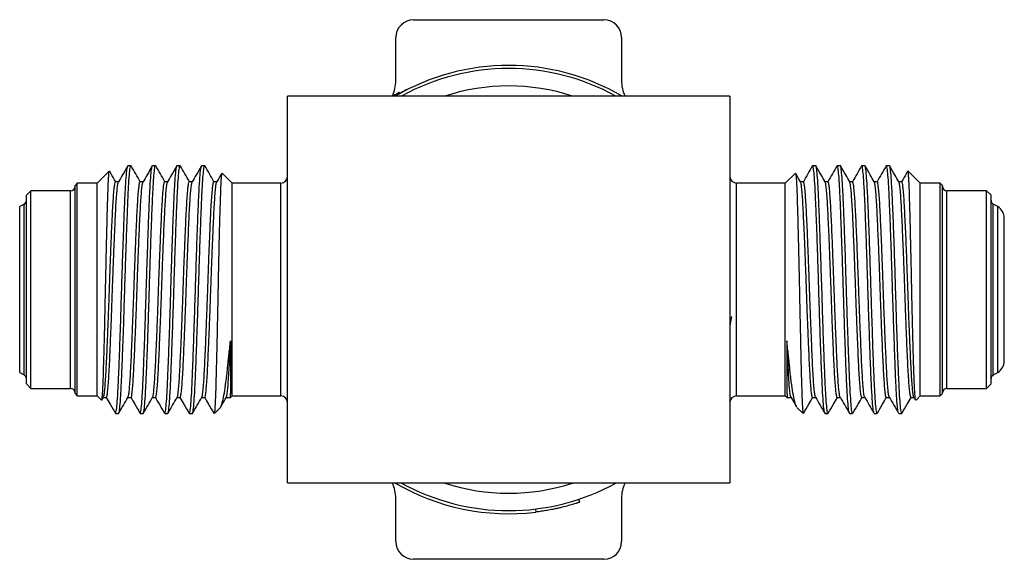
# Model space of a CAD drawing. Header units: inches. Extents: x 3.16 to 12.52, y 1.38 to 9.55.
# Tile 5 of 13: x 7.49 to 8.6, y 1.38 to 1.99. Entities that reach past the tile are written whole.
import ezdxf

# ---------------------------------------------------------------- set-up
doc = ezdxf.new("R2010")
doc.units = ezdxf.units.IN
doc.header["$MEASUREMENT"] = 0

msp = doc.modelspace()

# ---------------------------------------------------------------- linework, layer by layer
at = {"color": 7, "linetype": 'Continuous', "lineweight": 25}
for p, q in [((7.9319, 1.9923), (8.1469, 1.9923)), ((7.9334, 1.9923), (7.936, 1.9925)), ((7.936, 1.9925), (8.1427, 1.9925)), ((7.936, 1.9925), (7.936, 1.9923)), ((8.1427, 1.9925), (8.1454, 1.9923)), ((8.1427, 1.9925), (8.1427, 1.9923)), ((7.9119, 1.9237), (7.9119, 1.9723)), ((8.1669, 1.9723), (8.1669, 1.9237)), ((8.2894, 1.9061), (7.7894, 1.9061)), ((7.7894, 1.4686), (7.7894, 1.9061)), ((7.9117, 1.908), (7.9122, 1.9071)), ((7.9158, 1.9103), (7.9163, 1.9094)), ((7.9239, 1.9129), (7.9237, 1.9134)), ((8.2894, 1.9061), (8.2894, 1.4686)), ((7.6126, 1.8273), (7.6091, 1.8273)), ((7.6403, 1.8273), (7.6369, 1.8273)), ((7.6681, 1.8273), (7.6646, 1.8273)), ((7.6959, 1.8273), (7.6924, 1.8273)), ((8.3863, 1.8273), (8.3828, 1.8273)), ((8.4141, 1.8273), (8.4106, 1.8273)), ((8.4419, 1.8273), (8.4384, 1.8273)), ((8.4696, 1.8273), (8.4662, 1.8273)), ((7.5881, 1.8213), (7.5744, 1.8076)), ((7.7269, 1.8076), (7.7155, 1.819)), ((8.3633, 1.819), (8.3519, 1.8076)), ((8.5044, 1.8076), (8.4906, 1.8213)), ((7.5519, 1.8076), (7.5494, 1.8051)), ((7.5494, 1.5696), (7.5494, 1.8051)), ((7.5744, 1.8076), (7.5519, 1.8076)), ((7.5519, 1.5671), (7.5519, 1.8076)), ((7.5744, 1.5671), (7.5744, 1.8076)), ((7.5985, 1.8093), (7.5952, 1.8093)), ((7.7819, 1.8076), (7.7269, 1.8076)), ((7.7269, 1.5671), (7.7269, 1.8076)), ((7.7819, 1.5671), (7.7819, 1.8076)), ((8.3519, 1.8076), (8.2969, 1.8076)), ((8.2969, 1.5671), (8.2969, 1.8076)), ((8.3519, 1.5671), (8.3519, 1.8076)), ((8.4835, 1.8093), (8.4802, 1.8093)), ((8.5269, 1.8076), (8.5044, 1.8076)), ((8.5044, 1.5671), (8.5044, 1.8076)), ((8.5294, 1.8051), (8.5269, 1.8076)), ((8.5269, 1.5671), (8.5269, 1.8076)), ((8.5294, 1.5696), (8.5294, 1.8051)), ((7.4994, 1.7991), (7.4944, 1.7941)), ((7.4944, 1.5806), (7.4944, 1.7941)), ((7.5444, 1.7991), (7.4994, 1.7991)), ((7.4994, 1.5756), (7.4994, 1.7991)), ((7.5444, 1.5756), (7.5444, 1.7991)), ((8.5794, 1.7991), (8.5344, 1.7991)), ((8.5344, 1.5756), (8.5344, 1.7991)), ((8.5844, 1.7941), (8.5794, 1.7991)), ((8.5794, 1.5756), (8.5794, 1.7991)), ((8.5844, 1.5806), (8.5844, 1.7941)), ((7.4919, 1.7839), (7.4869, 1.7811)), ((7.4869, 1.5936), (7.4869, 1.7811)), ((7.4919, 1.5907), (7.4919, 1.7839)), ((8.5919, 1.7811), (8.5869, 1.7839)), ((8.5869, 1.5907), (8.5869, 1.7839)), ((8.5919, 1.5936), (8.5919, 1.7811)), ((8.5994, 1.6066), (8.5994, 1.7681)), ((8.291, 1.6567), (8.2894, 1.6465)), ((7.4869, 1.5936), (7.4919, 1.5907)), ((8.5869, 1.5907), (8.5919, 1.5936)), ((7.4944, 1.5806), (7.4994, 1.5756)), ((8.5794, 1.5756), (8.5844, 1.5806)), ((7.4994, 1.5756), (7.5444, 1.5756)), ((7.5494, 1.5696), (7.5519, 1.5671)), ((8.5269, 1.5671), (8.5294, 1.5696)), ((8.5344, 1.5756), (8.5794, 1.5756)), ((7.5519, 1.5671), (7.5744, 1.5671)), ((7.5744, 1.5671), (7.5792, 1.5623)), ((7.5797, 1.5624), (7.5816, 1.5656)), ((7.5814, 1.5654), (7.5848, 1.5654)), ((7.7243, 1.5645), (7.7269, 1.5671)), ((7.7269, 1.5671), (7.7819, 1.5671)), ((8.2969, 1.5671), (8.3519, 1.5671)), ((8.3519, 1.5671), (8.3545, 1.5645)), ((8.494, 1.5654), (8.4973, 1.5654)), ((8.4972, 1.5656), (8.499, 1.5624)), ((8.4996, 1.5623), (8.5044, 1.5671)), ((8.5044, 1.5671), (8.5269, 1.5671)), ((7.5952, 1.5473), (7.5987, 1.5473)), ((7.623, 1.5473), (7.6265, 1.5473)), ((7.6508, 1.5473), (7.6542, 1.5473)), ((7.6785, 1.5473), (7.682, 1.5473)), ((7.7072, 1.5474), (7.7137, 1.5539)), ((8.3651, 1.5539), (8.3716, 1.5474)), ((8.3967, 1.5473), (8.4002, 1.5473)), ((8.4245, 1.5473), (8.428, 1.5473)), ((8.4523, 1.5473), (8.4558, 1.5473)), ((8.4801, 1.5473), (8.4835, 1.5473)), ((7.7894, 1.4686), (8.2894, 1.4686)), ((7.9119, 1.4023), (7.9119, 1.4509)), ((8.1182, 1.4501), (8.1193, 1.4468)), ((8.1669, 1.4509), (8.1669, 1.4023)), ((8.0695, 1.4391), (8.07, 1.4357)), ((8.1469, 1.3823), (7.9319, 1.3823)), ((7.936, 1.3823), (7.9346, 1.3823)), ((8.1427, 1.3823), (7.936, 1.3823)), ((7.936, 1.3823), (7.936, 1.3823)), ((8.1442, 1.3823), (8.1427, 1.3823)), ((8.1427, 1.3823), (8.1427, 1.3823))]:
    msp.add_line(p, q, dxfattribs=at)
for centre, radius, start, end in [((7.9319, 1.9723), 0.02, 90, 180), ((8.1469, 1.9723), 0.02, 0, 90), ((8.0394, 1.6873), 0.2535, 59.6459, 120.3541), ((8.0394, 1.6873), 0.25, 61.045, 118.9635), ((7.8725, 1.9237), 0.0394, 333.3493, 0), ((8.0394, 1.6873), 0.2303, 71.766, 108.234), ((8.2062, 1.9237), 0.0394, 180, 206.6507), ((7.7819, 1.8151), 0.0075, 270, 360), ((8.2969, 1.8151), 0.0075, 180, 270), ((7.5444, 1.8041), 0.005, 270, 360), ((8.5344, 1.8041), 0.005, 180, 270), ((7.4894, 1.7883), 0.005, 300, 360), ((8.5894, 1.7883), 0.005, 180, 240), ((8.5844, 1.7681), 0.015, 360, 60), ((8.5844, 1.6066), 0.015, 300, 0), ((7.4894, 1.5864), 0.005, 0, 60), ((8.5894, 1.5864), 0.005, 120, 180), ((7.5444, 1.5706), 0.005, 0, 90), ((8.5344, 1.5706), 0.005, 90, 180), ((7.7819, 1.5596), 0.0075, 0, 90), ((8.2969, 1.5596), 0.0075, 90, 180), ((7.8725, 1.4509), 0.0394, 0, 26.6507), ((8.0394, 1.6873), 0.2535, 239.6459, 276.9311), ((8.0394, 1.6873), 0.25, 241.0365, 298.9635), ((8.0394, 1.6873), 0.2303, 251.766, 288.234), ((8.2062, 1.4509), 0.0394, 153.3493, 180), ((7.9319, 1.4023), 0.02, 180, 270), ((8.1469, 1.4023), 0.02, 270, 0)]:
    msp.add_arc(centre, radius, start, end, dxfattribs=at)
for points, knots in [([(7.9117, 1.908), (7.911, 1.9076), (7.9101, 1.907), (7.9088, 1.9063), (7.9085, 1.9061)], [0, 0, 0, 0, 0.737704, 1, 1, 1, 1]), ([(7.9105, 1.9061), (7.911, 1.9064), (7.9143, 1.9084), (7.9186, 1.9107), (7.9229, 1.913), (7.9235, 1.9133), (7.9237, 1.9134)], [0, 0, 0, 0, 0.056568, 0.371313, 0.685896, 1, 1, 1, 1]), ([(7.9158, 1.9103), (7.9158, 1.9103), (7.9158, 1.9103), (7.9158, 1.9103), (7.9157, 1.9103), (7.9157, 1.9103), (7.9157, 1.9103), (7.9157, 1.9102), (7.9157, 1.9102), (7.9157, 1.9102), (7.9157, 1.9102), (7.9157, 1.9102), (7.9157, 1.9102), (7.9156, 1.9102), (7.9156, 1.9102), (7.9154, 1.9101), (7.9152, 1.91), (7.9147, 1.9097), (7.9146, 1.9096), (7.9142, 1.9094), (7.9141, 1.9094), (7.9139, 1.9092), (7.9138, 1.9092), (7.9135, 1.909), (7.9134, 1.9089), (7.9131, 1.9088), (7.9131, 1.9087), (7.913, 1.9087), (7.9129, 1.9087), (7.9129, 1.9086), (7.9128, 1.9086), (7.9128, 1.9086), (7.9128, 1.9086), (7.9126, 1.9085), (7.9122, 1.9083), (7.9117, 1.908)], [0, 0, 0, 0, 0.0625, 0.0625, 0.09375, 0.09375, 0.109375, 0.109375, 0.117188, 0.117188, 0.125, 0.125, 0.1875, 0.1875, 0.25, 0.25, 0.5, 0.5, 0.625, 0.625, 0.6875, 0.6875, 0.75, 0.75, 0.8125, 0.8125, 0.84375, 0.84375, 0.859375, 0.859375, 0.867188, 0.867188, 0.875, 0.875, 1, 1, 1, 1]), ([(7.5952, 1.5473), (7.5955, 1.5478), (7.596, 1.5489), (7.5969, 1.5572), (7.5978, 1.5702), (7.5987, 1.5877), (7.5995, 1.6089), (7.6004, 1.6334), (7.6013, 1.6599), (7.6021, 1.6873), (7.603, 1.7147), (7.6039, 1.7412), (7.6048, 1.7657), (7.6056, 1.7869), (7.6065, 1.8044), (7.6074, 1.8174), (7.6082, 1.8252), (7.6087, 1.8262), (7.6089, 1.8266)], [0, 0, 0, 0, 0.0628985, 0.1270698, 0.1912419, 0.2541791, 0.3171143, 0.3812856, 0.4454577, 0.5083949, 0.5713301, 0.6355014, 0.6996735, 0.7626107, 0.8255459, 0.8897173, 0.9538893, 1, 1, 1, 1]), ([(7.6089, 1.8271), (7.6069, 1.8237), (7.6034, 1.8177), (7.5999, 1.8117), (7.5984, 1.809)], [0, 0, 0, 0, 0.562541, 1, 1, 1, 1]), ([(7.5987, 1.5473), (7.599, 1.5478), (7.5995, 1.5489), (7.6004, 1.5572), (7.6013, 1.5702), (7.6021, 1.5877), (7.603, 1.6089), (7.6039, 1.6334), (7.6048, 1.6599), (7.6056, 1.6873), (7.6065, 1.7147), (7.6074, 1.7412), (7.6083, 1.7657), (7.6091, 1.7869), (7.6099, 1.8044), (7.6108, 1.8176), (7.6117, 1.8251), (7.6123, 1.8282), (7.6126, 1.8273), (7.6126, 1.8273)], [0, 0, 0, 0, 0.061863, 0.12497, 0.188078, 0.249972, 0.311864, 0.374971, 0.438079, 0.499973, 0.561864, 0.624972, 0.68808, 0.749973, 0.811865, 0.874973, 0.938081, 0.999974, 1, 1, 1, 1]), ([(7.6231, 1.8093), (7.6214, 1.8122), (7.618, 1.8182), (7.6145, 1.8241), (7.6128, 1.8271)], [0, 0, 0, 0, 0.493737, 1, 1, 1, 1]), ([(7.623, 1.5473), (7.6233, 1.5478), (7.6238, 1.5489), (7.6247, 1.5572), (7.6256, 1.5702), (7.6265, 1.5877), (7.6273, 1.6089), (7.6282, 1.6334), (7.6291, 1.6599), (7.6299, 1.6873), (7.6308, 1.7147), (7.6317, 1.7412), (7.6326, 1.7657), (7.6334, 1.7869), (7.6342, 1.8044), (7.6351, 1.8174), (7.636, 1.8252), (7.6364, 1.8262), (7.6366, 1.8266)], [0, 0, 0, 0, 0.062898, 0.12707, 0.191242, 0.254179, 0.317114, 0.381286, 0.445458, 0.508395, 0.57133, 0.635501, 0.699673, 0.762611, 0.825546, 0.889717, 0.953889, 1, 1, 1, 1]), ([(7.6367, 1.8271), (7.6347, 1.8237), (7.6312, 1.8177), (7.6277, 1.8117), (7.6262, 1.809)], [0, 0, 0, 0, 0.562541, 1, 1, 1, 1]), ([(7.6265, 1.5473), (7.6267, 1.5478), (7.6273, 1.5489), (7.6282, 1.5572), (7.6291, 1.5702), (7.6299, 1.5877), (7.6308, 1.6089), (7.6317, 1.6334), (7.6326, 1.6599), (7.6334, 1.6873), (7.6342, 1.7147), (7.6351, 1.7412), (7.636, 1.7657), (7.6369, 1.7869), (7.6377, 1.8044), (7.6386, 1.8176), (7.6395, 1.8251), (7.6401, 1.8282), (7.6403, 1.8273), (7.6403, 1.8273)], [0, 0, 0, 0, 0.061863, 0.12497, 0.188078, 0.249972, 0.311864, 0.374971, 0.438079, 0.499973, 0.561864, 0.624972, 0.68808, 0.749973, 0.811865, 0.874973, 0.938081, 0.999974, 1, 1, 1, 1]), ([(7.651, 1.8091), (7.6493, 1.8121), (7.6458, 1.8181), (7.6423, 1.8241), (7.6406, 1.8271)], [0, 0, 0, 0, 0.499955, 1, 1, 1, 1]), ([(7.6508, 1.5473), (7.651, 1.5478), (7.6516, 1.5489), (7.6525, 1.5572), (7.6534, 1.5702), (7.6542, 1.5877), (7.6551, 1.6089), (7.656, 1.6334), (7.6569, 1.6599), (7.6577, 1.6873), (7.6585, 1.7147), (7.6594, 1.7412), (7.6603, 1.7657), (7.6612, 1.7869), (7.662, 1.8044), (7.6629, 1.8174), (7.6637, 1.8252), (7.6642, 1.8262), (7.6644, 1.8266)], [0, 0, 0, 0, 0.0628985, 0.1270698, 0.1912419, 0.2541791, 0.3171143, 0.3812856, 0.4454577, 0.5083949, 0.5713301, 0.6355014, 0.6996735, 0.7626107, 0.8255459, 0.8897172, 0.9538893, 1, 1, 1, 1]), ([(7.6644, 1.8271), (7.6625, 1.8237), (7.659, 1.8177), (7.6555, 1.8117), (7.654, 1.809)], [0, 0, 0, 0, 0.56254, 1, 1, 1, 1]), ([(7.6542, 1.5473), (7.6545, 1.5478), (7.6551, 1.5489), (7.656, 1.5572), (7.6569, 1.5702), (7.6577, 1.5877), (7.6585, 1.6089), (7.6594, 1.6334), (7.6603, 1.6599), (7.6612, 1.6873), (7.662, 1.7147), (7.6629, 1.7412), (7.6638, 1.7657), (7.6646, 1.7869), (7.6655, 1.8044), (7.6664, 1.8176), (7.6673, 1.8251), (7.6678, 1.8282), (7.6681, 1.8273), (7.6681, 1.8273)], [0, 0, 0, 0, 0.061863, 0.12497, 0.188078, 0.249972, 0.311864, 0.374971, 0.438079, 0.499973, 0.561864, 0.624972, 0.68808, 0.749973, 0.811865, 0.874973, 0.938081, 0.999974, 1, 1, 1, 1]), ([(7.6788, 1.8091), (7.6771, 1.8121), (7.6736, 1.8181), (7.6701, 1.8241), (7.6683, 1.8271)], [0, 0, 0, 0, 0.499955, 1, 1, 1, 1]), ([(7.6785, 1.5473), (7.6788, 1.5478), (7.6794, 1.5489), (7.6803, 1.5572), (7.6812, 1.5702), (7.682, 1.5877), (7.6828, 1.6089), (7.6837, 1.6334), (7.6846, 1.6599), (7.6855, 1.6873), (7.6863, 1.7147), (7.6872, 1.7412), (7.6881, 1.7657), (7.689, 1.7869), (7.6898, 1.8044), (7.6907, 1.8174), (7.6915, 1.8252), (7.692, 1.8262), (7.6922, 1.8266)], [0, 0, 0, 0, 0.062898, 0.12707, 0.191242, 0.254179, 0.317114, 0.381286, 0.445458, 0.508395, 0.57133, 0.635501, 0.699673, 0.762611, 0.825546, 0.889717, 0.953889, 1, 1, 1, 1]), ([(7.6922, 1.8271), (7.6902, 1.8237), (7.6868, 1.8177), (7.6833, 1.8117), (7.6817, 1.809)], [0, 0, 0, 0, 0.562539, 1, 1, 1, 1]), ([(7.682, 1.5473), (7.6823, 1.5478), (7.6828, 1.5489), (7.6837, 1.5572), (7.6846, 1.5702), (7.6855, 1.5877), (7.6863, 1.6089), (7.6872, 1.6334), (7.6881, 1.6599), (7.689, 1.6873), (7.6898, 1.7147), (7.6907, 1.7412), (7.6916, 1.7657), (7.6924, 1.7869), (7.6933, 1.8044), (7.6942, 1.8176), (7.6951, 1.8251), (7.6956, 1.8282), (7.6959, 1.8273), (7.6959, 1.8273)], [0, 0, 0, 0, 0.061863, 0.12497, 0.188078, 0.249972, 0.311864, 0.374971, 0.438079, 0.499973, 0.561864, 0.624972, 0.68808, 0.749973, 0.811865, 0.874973, 0.938081, 0.999974, 1, 1, 1, 1]), ([(7.7064, 1.8093), (7.7047, 1.8122), (7.7013, 1.8182), (7.6979, 1.8241), (7.6961, 1.8271)], [0, 0, 0, 0, 0.493734, 1, 1, 1, 1]), ([(8.3826, 1.8271), (8.3809, 1.8241), (8.3774, 1.8182), (8.374, 1.8122), (8.3723, 1.8093)], [0, 0, 0, 0, 0.506266, 1, 1, 1, 1]), ([(8.3965, 1.548), (8.3963, 1.5484), (8.3958, 1.5494), (8.395, 1.5572), (8.3941, 1.5702), (8.3933, 1.5877), (8.3924, 1.6089), (8.3915, 1.6334), (8.3906, 1.6599), (8.3898, 1.6873), (8.3889, 1.7147), (8.3881, 1.7412), (8.3872, 1.7657), (8.3863, 1.7869), (8.3855, 1.8044), (8.3846, 1.8176), (8.3837, 1.8251), (8.3831, 1.8282), (8.3828, 1.8273), (8.3828, 1.8273)], [0, 0, 0, 0, 0.045897, 0.110078, 0.17426, 0.237207, 0.300153, 0.364334, 0.428516, 0.491463, 0.554408, 0.618589, 0.682771, 0.745718, 0.808664, 0.872845, 0.937027, 0.999974, 1, 1, 1, 1]), ([(8.4002, 1.5473), (8.3999, 1.5478), (8.3994, 1.5489), (8.3985, 1.5572), (8.3976, 1.5702), (8.3967, 1.5877), (8.3959, 1.6089), (8.395, 1.6334), (8.3941, 1.6599), (8.3933, 1.6873), (8.3924, 1.7147), (8.3915, 1.7412), (8.3906, 1.7657), (8.3898, 1.7869), (8.3889, 1.8044), (8.3881, 1.8176), (8.3872, 1.8251), (8.3866, 1.8282), (8.3863, 1.8273), (8.3863, 1.8273)], [0, 0, 0, 0, 0.061856, 0.124963, 0.188071, 0.249965, 0.311856, 0.374964, 0.438072, 0.499966, 0.561857, 0.624965, 0.688073, 0.749967, 0.811858, 0.874966, 0.938074, 0.999967, 1, 1, 1, 1]), ([(8.397, 1.809), (8.3955, 1.8117), (8.392, 1.8177), (8.3885, 1.8237), (8.3865, 1.8271)], [0, 0, 0, 0, 0.437461, 1, 1, 1, 1]), ([(8.4104, 1.8271), (8.4087, 1.8241), (8.4052, 1.8181), (8.4017, 1.8121), (8.3999, 1.8091)], [0, 0, 0, 0, 0.500045, 1, 1, 1, 1]), ([(8.4243, 1.548), (8.4241, 1.5484), (8.4236, 1.5494), (8.4228, 1.5572), (8.4219, 1.5702), (8.421, 1.5877), (8.4202, 1.6089), (8.4193, 1.6334), (8.4184, 1.6599), (8.4176, 1.6873), (8.4167, 1.7147), (8.4158, 1.7412), (8.4149, 1.7657), (8.4141, 1.7869), (8.4133, 1.8044), (8.4124, 1.8176), (8.4115, 1.8251), (8.4109, 1.8282), (8.4106, 1.8273), (8.4106, 1.8273)], [0, 0, 0, 0, 0.045897, 0.110078, 0.17426, 0.237207, 0.300153, 0.364334, 0.428516, 0.491463, 0.554408, 0.618589, 0.682772, 0.745718, 0.808664, 0.872845, 0.937027, 0.999974, 1, 1, 1, 1]), ([(8.428, 1.5473), (8.4277, 1.5478), (8.4271, 1.5489), (8.4262, 1.5572), (8.4254, 1.5702), (8.4245, 1.5877), (8.4237, 1.6089), (8.4228, 1.6334), (8.4219, 1.6599), (8.421, 1.6873), (8.4202, 1.7147), (8.4193, 1.7412), (8.4184, 1.7657), (8.4176, 1.7869), (8.4167, 1.8044), (8.4158, 1.8176), (8.4149, 1.8251), (8.4144, 1.8282), (8.4141, 1.8273), (8.4141, 1.8273)], [0, 0, 0, 0, 0.061856, 0.124963, 0.188071, 0.249965, 0.311856, 0.374964, 0.438072, 0.499966, 0.561857, 0.624965, 0.688073, 0.749967, 0.811858, 0.874966, 0.938074, 0.999967, 1, 1, 1, 1]), ([(8.4248, 1.809), (8.4232, 1.8117), (8.4198, 1.8177), (8.4163, 1.8237), (8.4143, 1.8271)], [0, 0, 0, 0, 0.43746, 1, 1, 1, 1]), ([(8.4382, 1.8271), (8.4364, 1.8241), (8.433, 1.8181), (8.4295, 1.8121), (8.4277, 1.8091)], [0, 0, 0, 0, 0.500045, 1, 1, 1, 1]), ([(8.4521, 1.548), (8.4519, 1.5484), (8.4514, 1.5494), (8.4506, 1.5572), (8.4497, 1.5702), (8.4488, 1.5877), (8.448, 1.6089), (8.4471, 1.6334), (8.4462, 1.6599), (8.4453, 1.6873), (8.4445, 1.7147), (8.4436, 1.7412), (8.4427, 1.7657), (8.4419, 1.7869), (8.441, 1.8044), (8.4401, 1.8176), (8.4392, 1.8251), (8.4387, 1.8282), (8.4384, 1.8273), (8.4384, 1.8273)], [0, 0, 0, 0, 0.045897, 0.110078, 0.17426, 0.237207, 0.300153, 0.364334, 0.428516, 0.491463, 0.554408, 0.618589, 0.682772, 0.745718, 0.808664, 0.872845, 0.937027, 0.999974, 1, 1, 1, 1]), ([(8.4558, 1.5473), (8.4555, 1.5478), (8.4549, 1.5489), (8.454, 1.5572), (8.4531, 1.5702), (8.4523, 1.5877), (8.4514, 1.6089), (8.4506, 1.6334), (8.4497, 1.6599), (8.4488, 1.6873), (8.448, 1.7147), (8.4471, 1.7412), (8.4462, 1.7657), (8.4453, 1.7869), (8.4445, 1.8044), (8.4436, 1.8176), (8.4427, 1.8251), (8.4422, 1.8282), (8.4419, 1.8273), (8.4419, 1.8273)], [0, 0, 0, 0, 0.0618556, 0.124963, 0.1880711, 0.2499648, 0.3118565, 0.3749639, 0.438072, 0.4999657, 0.5618574, 0.6249648, 0.6880728, 0.7499665, 0.8118582, 0.8749656, 0.9380737, 0.9999674, 1, 1, 1, 1]), ([(8.4525, 1.809), (8.451, 1.8117), (8.4475, 1.8177), (8.4441, 1.8237), (8.4421, 1.8271)], [0, 0, 0, 0, 0.437459, 1, 1, 1, 1]), ([(8.466, 1.8271), (8.4642, 1.8241), (8.4608, 1.8182), (8.4573, 1.8122), (8.4556, 1.8093)], [0, 0, 0, 0, 0.506263, 1, 1, 1, 1]), ([(8.4798, 1.548), (8.4796, 1.5484), (8.4791, 1.5494), (8.4783, 1.5572), (8.4774, 1.5702), (8.4766, 1.5877), (8.4758, 1.6089), (8.4749, 1.6334), (8.474, 1.6599), (8.4731, 1.6873), (8.4723, 1.7147), (8.4714, 1.7412), (8.4705, 1.7657), (8.4696, 1.7869), (8.4688, 1.8044), (8.4679, 1.8176), (8.467, 1.8251), (8.4665, 1.8282), (8.4662, 1.8273), (8.4662, 1.8273)], [0, 0, 0, 0, 0.0458971, 0.1100785, 0.1742605, 0.2372074, 0.3001526, 0.364334, 0.428516, 0.4914629, 0.5544081, 0.6185895, 0.6827715, 0.7457183, 0.8086636, 0.872845, 0.937027, 0.9999738, 1, 1, 1, 1]), ([(8.4835, 1.5473), (8.4833, 1.5478), (8.4827, 1.5489), (8.4818, 1.5572), (8.4809, 1.5702), (8.4801, 1.5877), (8.4792, 1.6089), (8.4783, 1.6334), (8.4774, 1.6599), (8.4766, 1.6873), (8.4758, 1.7147), (8.4749, 1.7412), (8.474, 1.7657), (8.4731, 1.7869), (8.4723, 1.8044), (8.4714, 1.8176), (8.4705, 1.8251), (8.4699, 1.8282), (8.4696, 1.8273), (8.4696, 1.8273)], [0, 0, 0, 0, 0.0618556, 0.124963, 0.1880711, 0.2499648, 0.3118565, 0.3749639, 0.438072, 0.4999657, 0.5618574, 0.6249648, 0.6880728, 0.7499665, 0.8118582, 0.8749656, 0.9380737, 0.9999674, 1, 1, 1, 1]), ([(8.4803, 1.809), (8.4788, 1.8117), (8.4753, 1.8177), (8.4718, 1.8237), (8.4699, 1.8271)], [0, 0, 0, 0, 0.437459, 1, 1, 1, 1]), ([(7.5794, 1.5625), (7.5795, 1.5623), (7.5797, 1.562), (7.5802, 1.5654), (7.5807, 1.5721), (7.5812, 1.5824), (7.5816, 1.5956), (7.5821, 1.6115), (7.5826, 1.6295), (7.5831, 1.6495), (7.5835, 1.6706), (7.584, 1.6924), (7.5845, 1.714), (7.5849, 1.7352), (7.5854, 1.7551), (7.5859, 1.7734), (7.5863, 1.7892), (7.5868, 1.8024), (7.5872, 1.8125), (7.5877, 1.8188), (7.588, 1.8216), (7.5882, 1.8212), (7.5882, 1.8212)], [0, 0, 0, 0, 0.032294, 0.083207, 0.135559, 0.187105, 0.240147, 0.291687, 0.34467, 0.397078, 0.451005, 0.503445, 0.557378, 0.610364, 0.664865, 0.718202, 0.77308, 0.826651, 0.881736, 0.935969, 0.991775, 1, 1, 1, 1]), ([(7.5955, 1.8091), (7.5937, 1.8121), (7.5914, 1.8161), (7.5891, 1.82), (7.5885, 1.821)], [0, 0, 0, 0, 0.755358, 1, 1, 1, 1]), ([(7.7154, 1.819), (7.7154, 1.819), (7.7153, 1.8198), (7.7149, 1.8179), (7.7144, 1.813), (7.7139, 1.8042), (7.7135, 1.7921), (7.713, 1.7769), (7.7125, 1.7592), (7.712, 1.7394), (7.7115, 1.7178), (7.7111, 1.6953), (7.7106, 1.6724), (7.7102, 1.6498), (7.7097, 1.628), (7.7092, 1.6078), (7.7088, 1.5897), (7.7083, 1.5742), (7.7079, 1.5618), (7.7074, 1.5537), (7.7072, 1.5507), (7.7071, 1.5495)], [0, 0, 0, 0, 0.001784, 0.057226, 0.111586, 0.167495, 0.222304, 0.2787, 0.333654, 0.390157, 0.445873, 0.503205, 0.558916, 0.616199, 0.672662, 0.730753, 0.787373, 0.845617, 0.902667, 0.961344, 1, 1, 1, 1]), ([(7.7151, 1.8187), (7.7148, 1.8181), (7.7129, 1.8149), (7.7111, 1.8117), (7.7095, 1.809)], [0, 0, 0, 0, 0.176698, 1, 1, 1, 1]), ([(8.3635, 1.8186), (8.3636, 1.8184), (8.3639, 1.8179), (8.3643, 1.8128), (8.3648, 1.8042), (8.3653, 1.792), (8.3657, 1.777), (8.3662, 1.7592), (8.3667, 1.7394), (8.3672, 1.7178), (8.3677, 1.6953), (8.3681, 1.6724), (8.3686, 1.6498), (8.3691, 1.628), (8.3695, 1.6078), (8.37, 1.5897), (8.3704, 1.5742), (8.3709, 1.5618), (8.3713, 1.5537), (8.3716, 1.5507), (8.3717, 1.5495)], [0, 0, 0, 0, 0.038937, 0.094351, 0.151344, 0.207216, 0.264706, 0.320727, 0.378326, 0.435123, 0.493567, 0.550359, 0.608753, 0.666311, 0.725529, 0.783248, 0.842622, 0.900779, 0.960594, 1, 1, 1, 1]), ([(8.3692, 1.809), (8.3677, 1.8117), (8.3658, 1.8149), (8.364, 1.8181), (8.3637, 1.8187)], [0, 0, 0, 0, 0.823302, 1, 1, 1, 1]), ([(8.4902, 1.821), (8.4896, 1.82), (8.4873, 1.8161), (8.485, 1.8121), (8.4833, 1.8091)], [0, 0, 0, 0, 0.244642, 1, 1, 1, 1]), ([(8.4992, 1.5625), (8.4991, 1.5624), (8.4989, 1.5623), (8.4986, 1.5655), (8.4981, 1.5721), (8.4976, 1.5824), (8.4971, 1.5956), (8.4967, 1.6115), (8.4962, 1.6295), (8.4957, 1.6495), (8.4952, 1.6706), (8.4947, 1.6924), (8.4943, 1.714), (8.4938, 1.7352), (8.4933, 1.7551), (8.4929, 1.7734), (8.4924, 1.7892), (8.492, 1.8024), (8.4915, 1.8125), (8.491, 1.8188), (8.4907, 1.8216), (8.4906, 1.8212), (8.4905, 1.8212)], [0, 0, 0, 0, 0.01384, 0.065724, 0.119074, 0.171604, 0.225657, 0.27818, 0.332173, 0.385581, 0.440536, 0.493977, 0.548938, 0.602934, 0.658475, 0.712829, 0.768753, 0.823345, 0.87948, 0.934748, 0.991618, 1, 1, 1, 1]), ([(7.5816, 1.5659), (7.5817, 1.5661), (7.582, 1.5665), (7.5826, 1.5702), (7.5833, 1.5767), (7.5839, 1.5856), (7.5846, 1.5967), (7.5852, 1.6096), (7.5859, 1.6243), (7.5865, 1.6405), (7.5872, 1.6577), (7.5879, 1.6754), (7.5885, 1.6933), (7.5891, 1.711), (7.5898, 1.7285), (7.5904, 1.7451), (7.5911, 1.7603), (7.5917, 1.7738), (7.5924, 1.7855), (7.593, 1.7952), (7.5937, 1.8026), (7.5944, 1.8073), (7.5949, 1.8094), (7.5951, 1.8091), (7.5952, 1.809)], [0, 0, 0, 0, 0.027616, 0.075633, 0.124007, 0.172203, 0.219698, 0.266603, 0.314386, 0.3627, 0.411015, 0.458799, 0.505705, 0.553199, 0.601394, 0.649768, 0.697786, 0.744939, 0.792089, 0.840107, 0.888481, 0.936676, 0.984172, 1, 1, 1, 1]), ([(7.5848, 1.5654), (7.585, 1.5656), (7.5854, 1.5661), (7.5861, 1.5702), (7.5867, 1.5767), (7.5874, 1.5856), (7.5881, 1.5967), (7.5887, 1.6096), (7.5893, 1.6243), (7.59, 1.6405), (7.5907, 1.6577), (7.5913, 1.6754), (7.5919, 1.6933), (7.5926, 1.711), (7.5932, 1.7285), (7.5939, 1.7451), (7.5946, 1.7603), (7.5952, 1.7738), (7.5958, 1.7855), (7.5965, 1.7952), (7.5972, 1.8025), (7.5978, 1.8074), (7.5982, 1.8084), (7.5984, 1.8089)], [0, 0, 0, 0, 0.046978, 0.095027, 0.143432, 0.19166, 0.239186, 0.286121, 0.333936, 0.382282, 0.430628, 0.478443, 0.52538, 0.572904, 0.621131, 0.669536, 0.717586, 0.76477, 0.811951, 0.86, 0.908405, 0.956633, 1, 1, 1, 1]), ([(7.6093, 1.5657), (7.6095, 1.5662), (7.61, 1.5672), (7.6106, 1.5721), (7.6113, 1.5794), (7.6119, 1.5891), (7.6126, 1.6008), (7.6132, 1.6143), (7.6139, 1.6295), (7.6145, 1.6461), (7.6152, 1.6636), (7.6158, 1.6814), (7.6164, 1.6992), (7.6171, 1.7169), (7.6178, 1.7342), (7.6184, 1.7504), (7.6191, 1.765), (7.6197, 1.778), (7.6204, 1.789), (7.621, 1.7979), (7.6217, 1.8045), (7.6224, 1.8082), (7.6228, 1.8097), (7.623, 1.8093), (7.623, 1.8093)], [0, 0, 0, 0, 0.04363, 0.091821, 0.140191, 0.188206, 0.235354, 0.282501, 0.330515, 0.378885, 0.427076, 0.474567, 0.521469, 0.569248, 0.617558, 0.665869, 0.713649, 0.760551, 0.808041, 0.856232, 0.904602, 0.952616, 0.999765, 1, 1, 1, 1]), ([(7.6126, 1.5656), (7.6126, 1.5656), (7.6129, 1.5652), (7.6134, 1.5674), (7.6141, 1.572), (7.6148, 1.5794), (7.6154, 1.5891), (7.616, 1.6008), (7.6167, 1.6143), (7.6173, 1.6295), (7.618, 1.6461), (7.6187, 1.6636), (7.6193, 1.6814), (7.6199, 1.6992), (7.6206, 1.7169), (7.6212, 1.7341), (7.6219, 1.7504), (7.6226, 1.765), (7.6232, 1.778), (7.6238, 1.789), (7.6245, 1.798), (7.6252, 1.8044), (7.6257, 1.8081), (7.6261, 1.8086), (7.6262, 1.8087)], [0, 0, 0, 0, 0.0153531, 0.0628842, 0.1111172, 0.1595293, 0.2075857, 0.2547751, 0.301963, 0.3500185, 0.3984304, 0.4466641, 0.4941965, 0.5411386, 0.5889596, 0.6373117, 0.6856642, 0.7334863, 0.7804288, 0.82796, 0.876193, 0.9246051, 0.9726615, 1, 1, 1, 1]), ([(7.6263, 1.8093), (7.6258, 1.8093), (7.6247, 1.8093), (7.6236, 1.8093), (7.623, 1.8093)], [0, 0, 0, 0, 0.480509, 1, 1, 1, 1]), ([(7.6371, 1.5658), (7.6372, 1.5658), (7.6374, 1.5659), (7.6379, 1.5687), (7.6386, 1.5742), (7.6393, 1.5824), (7.6399, 1.5928), (7.6405, 1.6051), (7.6412, 1.6192), (7.6419, 1.6349), (7.6425, 1.6519), (7.6432, 1.6695), (7.6438, 1.6873), (7.6444, 1.7051), (7.6451, 1.7227), (7.6458, 1.7397), (7.6464, 1.7554), (7.6471, 1.7695), (7.6477, 1.7819), (7.6484, 1.7922), (7.649, 1.8004), (7.6497, 1.806), (7.6503, 1.809), (7.6506, 1.809), (7.6508, 1.809)], [0, 0, 0, 0, 0.011742, 0.059526, 0.107839, 0.156153, 0.203937, 0.250842, 0.298336, 0.346531, 0.394904, 0.442922, 0.490074, 0.537225, 0.585242, 0.633615, 0.681811, 0.729305, 0.77621, 0.823993, 0.872307, 0.920621, 0.968405, 1, 1, 1, 1]), ([(7.6403, 1.5656), (7.6405, 1.5656), (7.6408, 1.5656), (7.6414, 1.5686), (7.6421, 1.5742), (7.6428, 1.5824), (7.6434, 1.5928), (7.644, 1.6051), (7.6447, 1.6192), (7.6453, 1.6349), (7.646, 1.6519), (7.6467, 1.6695), (7.6473, 1.6873), (7.6479, 1.7051), (7.6486, 1.7227), (7.6492, 1.7397), (7.6499, 1.7554), (7.6506, 1.7695), (7.6512, 1.7819), (7.6518, 1.7922), (7.6525, 1.8004), (7.6532, 1.806), (7.6537, 1.8087), (7.6539, 1.8088), (7.654, 1.8088)], [0, 0, 0, 0, 0.031154, 0.078974, 0.127326, 0.175678, 0.2235, 0.270442, 0.317973, 0.366205, 0.414617, 0.462673, 0.509862, 0.55705, 0.605105, 0.653516, 0.70175, 0.749281, 0.796223, 0.844044, 0.892396, 0.940748, 0.988569, 1, 1, 1, 1]), ([(7.6541, 1.8093), (7.6536, 1.8093), (7.6525, 1.8093), (7.6513, 1.8093), (7.6508, 1.8093)], [0, 0, 0, 0, 0.480507, 1, 1, 1, 1]), ([(7.6649, 1.5659), (7.665, 1.5661), (7.6654, 1.5665), (7.6659, 1.5702), (7.6666, 1.5767), (7.6673, 1.5856), (7.6679, 1.5967), (7.6685, 1.6096), (7.6692, 1.6243), (7.6699, 1.6405), (7.6705, 1.6577), (7.6712, 1.6754), (7.6718, 1.6933), (7.6724, 1.711), (7.6731, 1.7285), (7.6738, 1.7451), (7.6744, 1.7603), (7.6751, 1.7739), (7.6757, 1.7855), (7.6764, 1.7952), (7.677, 1.8026), (7.6777, 1.8073), (7.6782, 1.8094), (7.6785, 1.8091), (7.6785, 1.809)], [0, 0, 0, 0, 0.027637, 0.075655, 0.124029, 0.172225, 0.219719, 0.266625, 0.314408, 0.362722, 0.411037, 0.458821, 0.505726, 0.55322, 0.601416, 0.64979, 0.697808, 0.74496, 0.792111, 0.840129, 0.888503, 0.936698, 0.984193, 1, 1, 1, 1]), ([(7.6681, 1.5654), (7.6683, 1.5656), (7.6687, 1.5661), (7.6694, 1.5702), (7.6701, 1.5767), (7.6708, 1.5856), (7.6714, 1.5967), (7.672, 1.6096), (7.6727, 1.6243), (7.6733, 1.6405), (7.674, 1.6577), (7.6747, 1.6754), (7.6753, 1.6933), (7.6759, 1.711), (7.6766, 1.7285), (7.6773, 1.7451), (7.6779, 1.7603), (7.6785, 1.7739), (7.6792, 1.7855), (7.6798, 1.7952), (7.6805, 1.8025), (7.6812, 1.8074), (7.6816, 1.8084), (7.6818, 1.8089)], [0, 0, 0, 0, 0.047002, 0.095051, 0.143457, 0.191684, 0.23921, 0.286146, 0.333961, 0.382306, 0.430652, 0.478468, 0.525404, 0.572929, 0.621156, 0.669561, 0.717611, 0.764794, 0.811976, 0.860025, 0.908431, 0.956658, 1, 1, 1, 1]), ([(7.6819, 1.8093), (7.6813, 1.8093), (7.6802, 1.8093), (7.6791, 1.8093), (7.6785, 1.8093)], [0, 0, 0, 0, 0.4805043, 1, 1, 1, 1]), ([(7.6927, 1.5657), (7.6929, 1.5662), (7.6933, 1.5672), (7.6939, 1.5721), (7.6946, 1.5794), (7.6953, 1.5891), (7.6959, 1.6008), (7.6965, 1.6143), (7.6972, 1.6295), (7.6979, 1.6461), (7.6985, 1.6636), (7.6992, 1.6814), (7.6998, 1.6992), (7.7004, 1.7169), (7.7011, 1.7342), (7.7018, 1.7504), (7.7024, 1.765), (7.703, 1.778), (7.7037, 1.789), (7.7044, 1.7979), (7.705, 1.8045), (7.7057, 1.8082), (7.7061, 1.8097), (7.7063, 1.8093), (7.7063, 1.8093)], [0, 0, 0, 0, 0.043652, 0.091843, 0.140213, 0.188227, 0.235375, 0.282522, 0.330537, 0.378906, 0.427098, 0.474589, 0.52149, 0.56927, 0.61758, 0.66589, 0.71367, 0.760572, 0.808062, 0.856254, 0.904624, 0.952638, 0.999786, 1, 1, 1, 1]), ([(7.6959, 1.5656), (7.696, 1.5656), (7.6962, 1.5652), (7.6967, 1.5674), (7.6974, 1.572), (7.6981, 1.5794), (7.6987, 1.5891), (7.6994, 1.6008), (7.7, 1.6143), (7.7007, 1.6295), (7.7013, 1.6461), (7.702, 1.6636), (7.7026, 1.6814), (7.7033, 1.6992), (7.7039, 1.7169), (7.7046, 1.7342), (7.7053, 1.7504), (7.7059, 1.765), (7.7065, 1.778), (7.7072, 1.789), (7.7078, 1.798), (7.7085, 1.8044), (7.7091, 1.8081), (7.7094, 1.8086), (7.7095, 1.8087)], [0, 0, 0, 0, 0.015378, 0.062909, 0.111142, 0.159554, 0.207611, 0.254799, 0.301988, 0.350044, 0.398456, 0.446689, 0.494221, 0.541163, 0.588985, 0.637337, 0.685689, 0.733511, 0.780453, 0.827985, 0.876218, 0.92463, 0.972686, 1, 1, 1, 1]), ([(7.7097, 1.8093), (7.7091, 1.8093), (7.708, 1.8093), (7.7069, 1.8093), (7.7063, 1.8093)], [0, 0, 0, 0, 0.480502, 1, 1, 1, 1]), ([(8.3724, 1.8093), (8.3718, 1.8093), (8.3707, 1.8093), (8.3696, 1.8093), (8.3691, 1.8093)], [0, 0, 0, 0, 0.519498, 1, 1, 1, 1]), ([(8.3828, 1.5656), (8.3828, 1.5656), (8.3825, 1.5652), (8.382, 1.5674), (8.3813, 1.572), (8.3807, 1.5794), (8.38, 1.5891), (8.3794, 1.6008), (8.3787, 1.6143), (8.3781, 1.6295), (8.3774, 1.6461), (8.3767, 1.6636), (8.3761, 1.6814), (8.3755, 1.6992), (8.3748, 1.7169), (8.3742, 1.7342), (8.3735, 1.7504), (8.3728, 1.765), (8.3722, 1.778), (8.3716, 1.789), (8.3709, 1.798), (8.3702, 1.8044), (8.3697, 1.8081), (8.3693, 1.8086), (8.3692, 1.8087)], [0, 0, 0, 0, 0.015379, 0.06291, 0.111144, 0.159556, 0.207612, 0.254801, 0.301989, 0.350045, 0.398457, 0.44669, 0.494222, 0.541164, 0.588986, 0.637338, 0.68569, 0.733512, 0.780454, 0.827986, 0.876219, 0.924631, 0.972687, 1, 1, 1, 1]), ([(8.3861, 1.5657), (8.3859, 1.5662), (8.3855, 1.5672), (8.3848, 1.5721), (8.3841, 1.5794), (8.3835, 1.5891), (8.3828, 1.6008), (8.3822, 1.6143), (8.3816, 1.6295), (8.3809, 1.6461), (8.3802, 1.6636), (8.3796, 1.6814), (8.379, 1.6992), (8.3783, 1.7169), (8.3776, 1.7342), (8.377, 1.7504), (8.3763, 1.765), (8.3757, 1.778), (8.3751, 1.789), (8.3744, 1.7979), (8.3737, 1.8045), (8.373, 1.8082), (8.3726, 1.8097), (8.3724, 1.8093), (8.3724, 1.8093)], [0, 0, 0, 0, 0.043652, 0.091843, 0.140213, 0.188227, 0.235375, 0.282522, 0.330536, 0.378906, 0.427098, 0.474588, 0.52149, 0.56927, 0.61758, 0.66589, 0.71367, 0.760572, 0.808062, 0.856254, 0.904624, 0.952638, 0.999786, 1, 1, 1, 1]), ([(8.4002, 1.8093), (8.3996, 1.8093), (8.3985, 1.8093), (8.3974, 1.8093), (8.3969, 1.8093)], [0, 0, 0, 0, 0.519496, 1, 1, 1, 1]), ([(8.4106, 1.5654), (8.4104, 1.5656), (8.41, 1.5661), (8.4093, 1.5702), (8.4087, 1.5767), (8.408, 1.5856), (8.4074, 1.5967), (8.4067, 1.6096), (8.4061, 1.6243), (8.4054, 1.6405), (8.4047, 1.6577), (8.4041, 1.6754), (8.4035, 1.6933), (8.4028, 1.711), (8.4022, 1.7285), (8.4015, 1.7451), (8.4008, 1.7603), (8.4002, 1.7739), (8.3996, 1.7855), (8.3989, 1.7952), (8.3982, 1.8025), (8.3976, 1.8074), (8.3972, 1.8084), (8.397, 1.8089)], [0, 0, 0, 0, 0.047004, 0.095054, 0.143459, 0.191686, 0.239212, 0.286148, 0.333963, 0.382309, 0.430654, 0.47847, 0.525406, 0.572931, 0.621158, 0.669563, 0.717613, 0.764796, 0.811978, 0.860027, 0.908433, 0.95666, 1, 1, 1, 1]), ([(8.4138, 1.5659), (8.4137, 1.5661), (8.4134, 1.5665), (8.4128, 1.5702), (8.4121, 1.5767), (8.4115, 1.5856), (8.4108, 1.5967), (8.4102, 1.6096), (8.4096, 1.6243), (8.4089, 1.6405), (8.4082, 1.6577), (8.4076, 1.6754), (8.4069, 1.6933), (8.4063, 1.711), (8.4056, 1.7285), (8.405, 1.7451), (8.4043, 1.7603), (8.4037, 1.7739), (8.4031, 1.7855), (8.4024, 1.7952), (8.4017, 1.8026), (8.401, 1.8073), (8.4005, 1.8094), (8.4003, 1.8091), (8.4002, 1.809)], [0, 0, 0, 0, 0.027637, 0.075655, 0.124029, 0.172224, 0.219719, 0.266624, 0.314408, 0.362722, 0.411037, 0.458821, 0.505726, 0.55322, 0.601415, 0.649789, 0.697808, 0.74496, 0.792111, 0.840129, 0.888503, 0.936698, 0.984193, 1, 1, 1, 1]), ([(8.428, 1.8093), (8.4274, 1.8093), (8.4263, 1.8093), (8.4252, 1.8093), (8.4246, 1.8093)], [0, 0, 0, 0, 0.519493, 1, 1, 1, 1]), ([(8.4384, 1.5656), (8.4383, 1.5656), (8.4379, 1.5656), (8.4373, 1.5686), (8.4367, 1.5742), (8.436, 1.5824), (8.4353, 1.5928), (8.4347, 1.6051), (8.4341, 1.6192), (8.4334, 1.6349), (8.4327, 1.6519), (8.4321, 1.6695), (8.4315, 1.6873), (8.4308, 1.7051), (8.4302, 1.7227), (8.4295, 1.7397), (8.4288, 1.7554), (8.4282, 1.7695), (8.4276, 1.7819), (8.4269, 1.7922), (8.4262, 1.8004), (8.4256, 1.806), (8.4251, 1.8087), (8.4248, 1.8088), (8.4248, 1.8088)], [0, 0, 0, 0, 0.031157, 0.078978, 0.12733, 0.175682, 0.223503, 0.270445, 0.317976, 0.366209, 0.41462, 0.462676, 0.509865, 0.557053, 0.605108, 0.65352, 0.701753, 0.749284, 0.796226, 0.844047, 0.892399, 0.940751, 0.988572, 1, 1, 1, 1]), ([(8.4416, 1.5658), (8.4416, 1.5658), (8.4413, 1.5659), (8.4408, 1.5687), (8.4401, 1.5742), (8.4395, 1.5824), (8.4388, 1.5928), (8.4382, 1.6051), (8.4376, 1.6192), (8.4369, 1.6349), (8.4362, 1.6519), (8.4356, 1.6695), (8.4349, 1.6873), (8.4343, 1.7051), (8.4336, 1.7227), (8.433, 1.7397), (8.4323, 1.7554), (8.4317, 1.7695), (8.431, 1.7819), (8.4304, 1.7922), (8.4297, 1.8004), (8.429, 1.806), (8.4285, 1.809), (8.4281, 1.809), (8.428, 1.809)], [0, 0, 0, 0, 0.011742, 0.059525, 0.107839, 0.156153, 0.203937, 0.250842, 0.298336, 0.34653, 0.394904, 0.442922, 0.490074, 0.537224, 0.585242, 0.633615, 0.68181, 0.729305, 0.77621, 0.823993, 0.872307, 0.920621, 0.968404, 1, 1, 1, 1]), ([(8.4558, 1.8093), (8.4552, 1.8093), (8.4541, 1.8093), (8.453, 1.8093), (8.4524, 1.8093)], [0, 0, 0, 0, 0.519491, 1, 1, 1, 1]), ([(8.4662, 1.5656), (8.4661, 1.5656), (8.4658, 1.5652), (8.4653, 1.5674), (8.4647, 1.572), (8.464, 1.5794), (8.4633, 1.5891), (8.4627, 1.6008), (8.4621, 1.6143), (8.4614, 1.6295), (8.4607, 1.6461), (8.4601, 1.6636), (8.4594, 1.6814), (8.4588, 1.6992), (8.4582, 1.7169), (8.4575, 1.7342), (8.4568, 1.7504), (8.4562, 1.765), (8.4556, 1.778), (8.4549, 1.789), (8.4543, 1.798), (8.4536, 1.8044), (8.453, 1.8081), (8.4527, 1.8086), (8.4526, 1.8087)], [0, 0, 0, 0, 0.015358, 0.062889, 0.111122, 0.159534, 0.20759, 0.254779, 0.301967, 0.350023, 0.398435, 0.446668, 0.494201, 0.541143, 0.588964, 0.637316, 0.685668, 0.73349, 0.780433, 0.827964, 0.876197, 0.924609, 0.972666, 1, 1, 1, 1]), ([(8.4694, 1.5657), (8.4692, 1.5662), (8.4688, 1.5672), (8.4681, 1.5721), (8.4675, 1.5794), (8.4668, 1.5891), (8.4662, 1.6008), (8.4656, 1.6143), (8.4649, 1.6295), (8.4642, 1.6461), (8.4635, 1.6636), (8.4629, 1.6814), (8.4623, 1.6992), (8.4616, 1.7169), (8.461, 1.7342), (8.4603, 1.7504), (8.4596, 1.765), (8.459, 1.778), (8.4584, 1.789), (8.4577, 1.7979), (8.457, 1.8045), (8.4564, 1.8082), (8.456, 1.8097), (8.4558, 1.8093), (8.4558, 1.8093)], [0, 0, 0, 0, 0.04363, 0.091821, 0.140191, 0.188205, 0.235354, 0.2825, 0.330514, 0.378884, 0.427076, 0.474567, 0.521468, 0.569248, 0.617558, 0.665868, 0.713649, 0.76055, 0.80804, 0.856232, 0.904601, 0.952616, 0.999764, 1, 1, 1, 1]), ([(8.494, 1.5654), (8.4937, 1.5656), (8.4933, 1.5661), (8.4927, 1.5702), (8.492, 1.5767), (8.4913, 1.5856), (8.4907, 1.5967), (8.4901, 1.6096), (8.4894, 1.6243), (8.4887, 1.6405), (8.4881, 1.6577), (8.4874, 1.6754), (8.4868, 1.6933), (8.4862, 1.711), (8.4855, 1.7285), (8.4848, 1.7451), (8.4842, 1.7603), (8.4835, 1.7738), (8.4829, 1.7855), (8.4823, 1.7952), (8.4816, 1.8025), (8.4809, 1.8074), (8.4805, 1.8084), (8.4803, 1.8089)], [0, 0, 0, 0, 0.046983, 0.095033, 0.143438, 0.191665, 0.239191, 0.286127, 0.333941, 0.382287, 0.430633, 0.478449, 0.525385, 0.57291, 0.621136, 0.669542, 0.717592, 0.764775, 0.811956, 0.860005, 0.908411, 0.956638, 1, 1, 1, 1]), ([(8.4972, 1.5659), (8.497, 1.5661), (8.4967, 1.5665), (8.4961, 1.5702), (8.4955, 1.5767), (8.4948, 1.5856), (8.4942, 1.5967), (8.4935, 1.6096), (8.4929, 1.6243), (8.4922, 1.6405), (8.4915, 1.6577), (8.4909, 1.6754), (8.4903, 1.6933), (8.4896, 1.711), (8.489, 1.7285), (8.4883, 1.7451), (8.4876, 1.7603), (8.487, 1.7738), (8.4864, 1.7855), (8.4857, 1.7952), (8.485, 1.8026), (8.4844, 1.8073), (8.4839, 1.8094), (8.4836, 1.8091), (8.4835, 1.809)], [0, 0, 0, 0, 0.0276153, 0.075633, 0.1240068, 0.1722025, 0.2196976, 0.2666027, 0.314386, 0.3627, 0.4110145, 0.458799, 0.5057046, 0.5531983, 0.6013933, 0.6497673, 0.6977859, 0.7449382, 0.7920889, 0.8401066, 0.8884804, 0.9366761, 0.9841712, 1, 1, 1, 1]), ([(7.7134, 1.5541), (7.7137, 1.5543), (7.7146, 1.555), (7.7162, 1.5604), (7.7181, 1.5697), (7.72, 1.5825), (7.7217, 1.597), (7.7233, 1.6127), (7.7244, 1.6237), (7.7249, 1.6292)], [0, 0, 0, 0, 0.086526, 0.249936, 0.418566, 0.574669, 0.735299, 0.86615, 1, 1, 1, 1]), ([(7.7205, 1.5658), (7.7205, 1.5658), (7.7208, 1.5659), (7.7213, 1.5687), (7.7219, 1.5742), (7.7226, 1.5824), (7.7233, 1.5928), (7.7239, 1.6051), (7.7244, 1.6174), (7.7248, 1.6259), (7.7249, 1.6292)], [0, 0, 0, 0, 0.035748, 0.180955, 0.327773, 0.474591, 0.619797, 0.762334, 0.906661, 1, 1, 1, 1]), ([(7.7249, 1.6292), (7.7249, 1.6272), (7.725, 1.6212), (7.725, 1.6098), (7.725, 1.5964), (7.725, 1.5818), (7.7251, 1.5754), (7.7251, 1.5716)], [0, 0, 0, 0, 0.07564, 0.227105, 0.450815, 0.674524, 1, 1, 1, 1]), ([(8.3538, 1.6292), (8.3538, 1.6272), (8.3538, 1.6212), (8.3538, 1.6098), (8.3537, 1.5964), (8.3537, 1.5818), (8.3537, 1.5754), (8.3537, 1.5716)], [0, 0, 0, 0, 0.07564, 0.227105, 0.450815, 0.674524, 1, 1, 1, 1]), ([(8.3647, 1.5547), (8.3646, 1.5548), (8.3639, 1.5554), (8.3625, 1.5605), (8.3606, 1.5697), (8.3587, 1.5825), (8.357, 1.597), (8.3554, 1.6127), (8.3543, 1.6237), (8.3538, 1.6292)], [0, 0, 0, 0, 0.0329396, 0.205936, 0.3844575, 0.5497181, 0.7197709, 0.8582983, 1, 1, 1, 1]), ([(8.3583, 1.5658), (8.3582, 1.5658), (8.358, 1.5659), (8.3575, 1.5687), (8.3568, 1.5742), (8.3561, 1.5824), (8.3555, 1.5928), (8.3549, 1.6051), (8.3543, 1.6174), (8.3539, 1.6259), (8.3538, 1.6292)], [0, 0, 0, 0, 0.035748, 0.180955, 0.327773, 0.474591, 0.619797, 0.762334, 0.906661, 1, 1, 1, 1]), ([(7.7251, 1.5716), (7.7249, 1.5698), (7.7247, 1.5661), (7.7244, 1.5641), (7.7242, 1.5645), (7.7242, 1.5645)], [0, 0, 0, 0, 0.479261, 0.970573, 1, 1, 1, 1]), ([(8.3537, 1.5716), (8.3538, 1.5698), (8.3541, 1.5661), (8.3544, 1.5641), (8.3545, 1.5645), (8.3545, 1.5645)], [0, 0, 0, 0, 0.479261, 0.970573, 1, 1, 1, 1]), ([(7.5847, 1.5654), (7.5861, 1.5628), (7.5896, 1.5569), (7.593, 1.5509), (7.595, 1.5475)], [0, 0, 0, 0, 0.430239, 1, 1, 1, 1]), ([(7.5989, 1.5475), (7.6006, 1.5505), (7.6041, 1.5565), (7.6076, 1.5626), (7.6093, 1.5656)], [0, 0, 0, 0, 0.500044, 1, 1, 1, 1]), ([(7.6092, 1.5654), (7.6098, 1.5654), (7.6109, 1.5654), (7.612, 1.5654), (7.6126, 1.5654)], [0, 0, 0, 0, 0.481353, 1, 1, 1, 1]), ([(7.6123, 1.5656), (7.6138, 1.563), (7.6173, 1.5569), (7.6208, 1.5509), (7.6228, 1.5475)], [0, 0, 0, 0, 0.437514, 1, 1, 1, 1]), ([(7.6267, 1.5475), (7.6284, 1.5505), (7.6319, 1.5565), (7.6354, 1.5626), (7.6371, 1.5656)], [0, 0, 0, 0, 0.500045, 1, 1, 1, 1]), ([(7.637, 1.5654), (7.6375, 1.5654), (7.6387, 1.5654), (7.6398, 1.5654), (7.6403, 1.5654)], [0, 0, 0, 0, 0.481355, 1, 1, 1, 1]), ([(7.6401, 1.5656), (7.6416, 1.563), (7.6451, 1.5569), (7.6486, 1.5509), (7.6505, 1.5475)], [0, 0, 0, 0, 0.437514, 1, 1, 1, 1]), ([(7.6545, 1.5475), (7.6562, 1.5505), (7.6597, 1.5565), (7.6632, 1.5626), (7.6649, 1.5656)], [0, 0, 0, 0, 0.500045, 1, 1, 1, 1]), ([(7.6648, 1.5654), (7.6653, 1.5654), (7.6664, 1.5654), (7.6675, 1.5654), (7.6681, 1.5654)], [0, 0, 0, 0, 0.481357, 1, 1, 1, 1]), ([(7.668, 1.5654), (7.6695, 1.5628), (7.6729, 1.5569), (7.6764, 1.5509), (7.6783, 1.5475)], [0, 0, 0, 0, 0.430241, 1, 1, 1, 1]), ([(7.6822, 1.5475), (7.684, 1.5505), (7.6875, 1.5565), (7.6909, 1.5626), (7.6927, 1.5656)], [0, 0, 0, 0, 0.500046, 1, 1, 1, 1]), ([(7.6926, 1.5654), (7.6931, 1.5654), (7.6942, 1.5654), (7.6953, 1.5654), (7.6959, 1.5654)], [0, 0, 0, 0, 0.48136, 1, 1, 1, 1]), ([(7.6956, 1.5656), (7.6972, 1.563), (7.7006, 1.5569), (7.7041, 1.5509), (7.7061, 1.5475)], [0, 0, 0, 0, 0.437516, 1, 1, 1, 1]), ([(7.7141, 1.5546), (7.7145, 1.5553), (7.7166, 1.5589), (7.7187, 1.5626), (7.7205, 1.5656)], [0, 0, 0, 0, 0.1734356, 1, 1, 1, 1]), ([(7.7203, 1.5654), (7.7209, 1.5654), (7.722, 1.5654), (7.7231, 1.5654), (7.7237, 1.5654)], [0, 0, 0, 0, 0.481362, 1, 1, 1, 1]), ([(8.3551, 1.5654), (8.3556, 1.5654), (8.3568, 1.5654), (8.3579, 1.5654), (8.3584, 1.5654)], [0, 0, 0, 0, 0.518638, 1, 1, 1, 1]), ([(8.3583, 1.5656), (8.36, 1.5626), (8.3621, 1.5589), (8.3642, 1.5553), (8.3646, 1.5546)], [0, 0, 0, 0, 0.826564, 1, 1, 1, 1]), ([(8.3727, 1.5475), (8.3746, 1.5509), (8.3781, 1.5569), (8.3816, 1.563), (8.3831, 1.5656)], [0, 0, 0, 0, 0.562484, 1, 1, 1, 1]), ([(8.3828, 1.5654), (8.3834, 1.5654), (8.3845, 1.5654), (8.3857, 1.5654), (8.3862, 1.5654)], [0, 0, 0, 0, 0.51864, 1, 1, 1, 1]), ([(8.3861, 1.5656), (8.3878, 1.5626), (8.3913, 1.5565), (8.3948, 1.5505), (8.3965, 1.5475)], [0, 0, 0, 0, 0.499954, 1, 1, 1, 1]), ([(8.4004, 1.5475), (8.4024, 1.5509), (8.4058, 1.5569), (8.4093, 1.5628), (8.4107, 1.5654)], [0, 0, 0, 0, 0.569759, 1, 1, 1, 1]), ([(8.4106, 1.5654), (8.4112, 1.5654), (8.4123, 1.5654), (8.4134, 1.5654), (8.414, 1.5654)], [0, 0, 0, 0, 0.518643, 1, 1, 1, 1]), ([(8.4138, 1.5656), (8.4156, 1.5626), (8.4191, 1.5565), (8.4225, 1.5505), (8.4243, 1.5475)], [0, 0, 0, 0, 0.499955, 1, 1, 1, 1]), ([(8.4282, 1.5475), (8.4302, 1.5509), (8.4337, 1.5569), (8.4371, 1.563), (8.4387, 1.5656)], [0, 0, 0, 0, 0.562486, 1, 1, 1, 1]), ([(8.4384, 1.5654), (8.439, 1.5654), (8.4401, 1.5654), (8.4412, 1.5654), (8.4417, 1.5654)], [0, 0, 0, 0, 0.518645, 1, 1, 1, 1]), ([(8.4416, 1.5656), (8.4434, 1.5626), (8.4468, 1.5565), (8.4503, 1.5505), (8.4521, 1.5475)], [0, 0, 0, 0, 0.499955, 1, 1, 1, 1]), ([(8.456, 1.5475), (8.4579, 1.5509), (8.4614, 1.5569), (8.4649, 1.563), (8.4664, 1.5656)], [0, 0, 0, 0, 0.562486, 1, 1, 1, 1]), ([(8.4662, 1.5654), (8.4668, 1.5654), (8.4679, 1.5654), (8.469, 1.5654), (8.4695, 1.5654)], [0, 0, 0, 0, 0.518647, 1, 1, 1, 1]), ([(8.4694, 1.5656), (8.4711, 1.5626), (8.4746, 1.5565), (8.4781, 1.5505), (8.4798, 1.5475)], [0, 0, 0, 0, 0.499956, 1, 1, 1, 1]), ([(8.4838, 1.5475), (8.4857, 1.5509), (8.4892, 1.5569), (8.4926, 1.5628), (8.4941, 1.5654)], [0, 0, 0, 0, 0.569761, 1, 1, 1, 1]), ([(7.7061, 1.5478), (7.7062, 1.5476), (7.7065, 1.5467), (7.7068, 1.5483), (7.7071, 1.5495)], [0, 0, 0, 0, 0.2340541, 1, 1, 1, 1]), ([(7.7071, 1.5474), (7.7071, 1.5477), (7.7071, 1.5479), (7.7071, 1.5493), (7.7071, 1.5495)], [0, 0, 0, 0, 0.90067, 1, 1, 1, 1]), ([(8.3716, 1.5474), (8.3716, 1.5477), (8.3716, 1.5479), (8.3717, 1.5493), (8.3717, 1.5495)], [0, 0, 0, 0, 0.90067, 1, 1, 1, 1]), ([(8.3727, 1.5478), (8.3726, 1.5476), (8.3723, 1.5467), (8.3719, 1.5483), (8.3717, 1.5495)], [0, 0, 0, 0, 0.234054, 1, 1, 1, 1]), ([(8.1193, 1.4468), (8.1193, 1.4468), (8.1193, 1.4467), (8.119, 1.4466), (8.1185, 1.4465), (8.1177, 1.4462), (8.1168, 1.4459), (8.1155, 1.4455), (8.1137, 1.445), (8.1104, 1.444), (8.1054, 1.4425), (8.0991, 1.4409), (8.0936, 1.4397), (8.0887, 1.4386), (8.083, 1.4376), (8.0766, 1.4365), (8.0722, 1.436), (8.07, 1.4357)], [0, 0, 0, 0, 0.041798, 0.083205, 0.124403, 0.165575, 0.206906, 0.248578, 0.310815, 0.373136, 0.497854, 0.622908, 0.685626, 0.748426, 0.832299, 0.915685, 1, 1, 1, 1])]:
    msp.add_open_spline(points, degree=3, knots=knots, dxfattribs=at)

doc.saveas('drawing.dxf')
